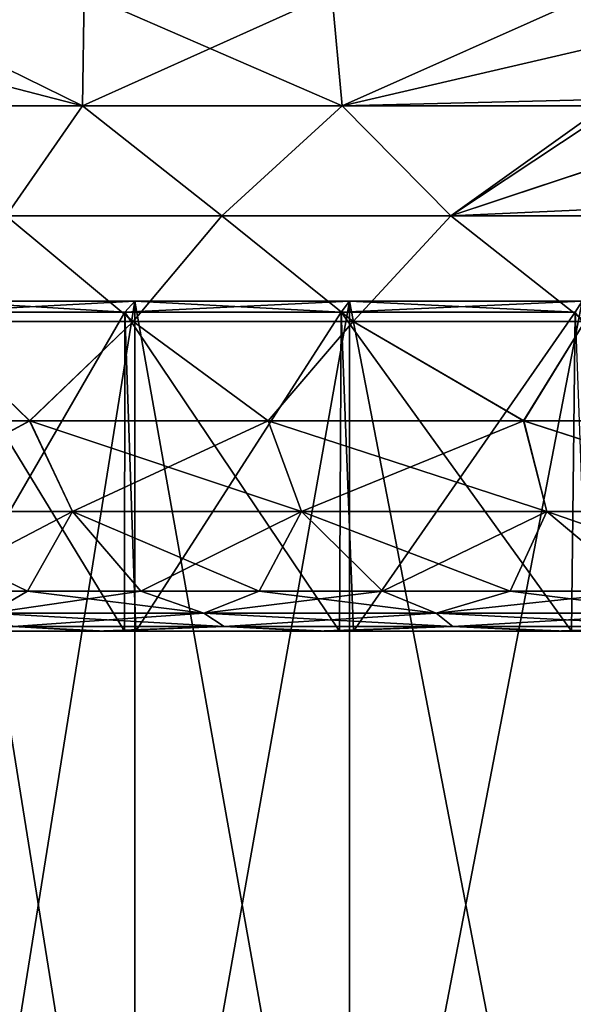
# Model space of a CAD drawing. Header units: metres. Extents: x -106 to 264, y -111 to 81.
# Tile 110 of 256: x 67.33 to 70.8, y 27.16 to 33.33. Entities that reach past the tile are written whole.
import ezdxf

# ---------------------------------------------------------------- set-up
doc = ezdxf.new("R2010")
doc.units = ezdxf.units.M
doc.layers.add('solid_20422013', color=7, linetype='CONTINUOUS')

msp = doc.modelspace()

# ---------------------------------------------------------------- linework, layer by layer
at = {"layer": 'solid_20422013'}
for points in [[(67.724678, 32.795631, -13.31918), (66.277924, 33.169998, -12.294839), (66.293503, 33.5, -12.321825)], [(66.293503, 33.5, 12.321825), (66.277931, 33.169937, 12.294862), (67.724724, 32.795631, 13.319211)], [(67.736198, 33.5, 13.3864), (66.293503, 33.5, 12.321825), (67.724724, 32.795631, 13.319211)], [(67.736198, 33.5, -13.3864), (67.724678, 32.795631, -13.31918), (66.293503, 33.5, -12.321825)], [(69.28894, 33.5, -14.282878), (69.352867, 32.795631, -14.25922), (67.724678, 32.795631, -13.31918)], [(67.736198, 33.5, -13.3864), (69.28894, 33.5, -14.282878), (67.724678, 32.795631, -13.31918)], [(67.736198, 33.5, 13.3864), (67.724724, 32.795631, 13.319211), (69.352913, 32.795631, 14.259245)], [(69.28894, 33.5, 14.282878), (67.736198, 33.5, 13.3864), (69.352913, 32.795631, 14.259245)], [(70.932236, 33.5, 15), (69.28894, 33.5, 14.282878), (69.352913, 32.795631, 14.259245)], [(69.28894, 33.5, -14.282878), (70.932236, 33.5, -15), (69.352867, 32.795631, -14.25922)], [(70.932236, 33.5, -15), (70.963371, 33.169937, -15), (69.352867, 32.795631, -14.25922)], [(70.963394, 33.169998, 15), (70.932236, 33.5, 15), (69.352913, 32.795631, 14.259245)], [(66.277931, 33.169937, 12.294862), (66.221123, 32.795654, 12.196459), (67.724724, 32.795631, 13.319211)], [(67.724678, 32.795631, -13.31918), (66.221176, 32.795776, -12.196557), (66.277924, 33.169998, -12.294839)], [(70.963371, 33.169937, -15), (71.076996, 32.795654, -15), (69.352867, 32.795631, -14.25922)], [(71.060448, 32.836376, 15), (70.963394, 33.169998, 15), (69.352913, 32.795631, 14.259245)], [(67.724724, 32.795631, 13.319211), (66.221123, 32.795654, 12.196459), (67.245697, 32.104633, 12.807829)], [(67.245476, 32.104633, -12.807673), (66.221176, 32.795776, -12.196557), (67.724678, 32.795631, -13.31918)], [(68.599213, 32.104633, -13.684303), (67.245476, 32.104633, -12.807673), (67.724678, 32.795631, -13.31918)], [(67.724724, 32.795631, 13.319211), (67.245697, 32.104633, 12.807829), (68.599442, 32.104633, 13.684437)], [(68.599213, 32.104633, -13.684303), (67.724678, 32.795631, -13.31918), (69.352867, 32.795631, -14.25922)], [(69.352913, 32.795631, 14.259245), (67.724724, 32.795631, 13.319211), (68.599442, 32.104633, 13.684437)], [(70.035248, 32.104633, -14.418378), (68.599213, 32.104633, -13.684303), (69.352867, 32.795631, -14.25922)], [(69.352913, 32.795631, 14.259245), (68.599442, 32.104633, 13.684437), (70.035492, 32.104633, 14.418487)], [(70.035248, 32.104633, -14.418378), (69.352867, 32.795631, -14.25922), (71.076996, 32.795654, -15)], [(71.060448, 32.836376, 15), (69.352913, 32.795631, 14.259245), (70.035492, 32.104633, 14.418487)], [(71.230125, 32.498989, -15), (70.035248, 32.104633, -14.418378), (71.076996, 32.795654, -15)], [(71.228447, 32.501678, 15), (71.060448, 32.836376, 15), (70.035492, 32.104633, 14.418487)], [(71.230125, 32.498989, -15), (71.532425, 32.104057, -15), (70.035248, 32.104633, -14.418378)], [(71.474159, 32.169384, 15), (71.228447, 32.501678, 15), (70.035492, 32.104633, 14.418487)], [(71.474159, 32.169384, 15), (70.035492, 32.104633, 14.418487), (70.876129, 31.441523, 14.504486)], [(68.041908, 31.441523, -13.056366), (66.750679, 31.441523, -12.122659), (67.245476, 32.104633, -12.807673)], [(67.245697, 32.104633, 12.807829), (66.75071, 31.441523, 12.12268), (68.041939, 31.441523, 13.056384)], [(68.041908, 31.441523, -13.056366), (67.245476, 32.104633, -12.807673), (68.599213, 32.104633, -13.684303)], [(68.599442, 32.104633, 13.684437), (67.245697, 32.104633, 12.807829), (68.041939, 31.441523, 13.056384)], [(69.421875, 31.441523, -13.853091), (68.041908, 31.441523, -13.056366), (68.599213, 32.104633, -13.684303)], [(68.599442, 32.104633, 13.684437), (68.041939, 31.441523, 13.056384), (69.421898, 31.441523, 13.853106)], [(69.421875, 31.441523, -13.853091), (68.599213, 32.104633, -13.684303), (70.035248, 32.104633, -14.418378)], [(70.035492, 32.104633, 14.418487), (68.599442, 32.104633, 13.684437), (69.421898, 31.441523, 13.853106)], [(70.876099, 31.441523, -14.504474), (69.421875, 31.441523, -13.853091), (70.035248, 32.104633, -14.418378)], [(70.035492, 32.104633, 14.418487), (69.421898, 31.441523, 13.853106), (70.876129, 31.441523, 14.504486)], [(70.876099, 31.441523, -14.504474), (70.035248, 32.104633, -14.418378), (71.532425, 32.104057, -15)], [(68.054131, 31.570021, 10.2093), (67.990387, 31.5, 10.286352), (66.768272, 31.5, 9.138704)], [(68.054131, 31.570021, 10.2093), (66.768272, 31.5, 9.138704), (66.841164, 31.570021, 9.07025)], [(66.841164, 31.570021, -9.07025), (66.768272, 31.5, -9.138704), (67.990387, 31.5, -10.286352)], [(68.054131, 31.570021, -10.2093), (66.841164, 31.570021, -9.07025), (67.990387, 31.5, -10.286352)], [(66.841164, 24, -9.07025), (66.841164, 31.570021, -9.07025), (68.054131, 31.570021, -10.2093)], [(68.054131, 24, -10.2093), (66.841164, 24, -9.07025), (68.054131, 31.570021, -10.2093)], [(66.841164, 31.570021, 9.07025), (66.841164, 24, 9.07025), (68.054131, 24, 10.2093)], [(68.054131, 31.570021, 10.2093), (66.841164, 31.570021, 9.07025), (68.054131, 24, 10.2093)], [(69.400291, 31.570021, 11.187345), (69.34671, 31.5, 11.271778), (67.990387, 31.5, 10.286352)], [(69.400291, 31.570021, 11.187345), (67.990387, 31.5, 10.286352), (68.054131, 31.570021, 10.2093)], [(68.054131, 31.570021, -10.2093), (67.990387, 31.5, -10.286352), (69.34671, 31.5, -11.271778)], [(69.400291, 31.570021, -11.187345), (68.054131, 31.570021, -10.2093), (69.34671, 31.5, -11.271778)], [(68.054131, 24, -10.2093), (68.054131, 31.570021, -10.2093), (69.400291, 31.570021, -11.187345)], [(69.400291, 24, -11.187345), (68.054131, 24, -10.2093), (69.400291, 31.570021, -11.187345)], [(68.054131, 31.570021, 10.2093), (68.054131, 24, 10.2093), (69.400291, 24, 11.187345)], [(69.400291, 31.570021, 11.187345), (68.054131, 31.570021, 10.2093), (69.400291, 24, 11.187345)], [(70.858421, 31.570021, 11.988958), (70.815849, 31.5, 12.079441), (69.34671, 31.5, 11.271778)], [(70.858421, 31.570021, 11.988958), (69.34671, 31.5, 11.271778), (69.400291, 31.570021, 11.187345)], [(69.400291, 31.570021, -11.187345), (69.34671, 31.5, -11.271778), (70.815849, 31.5, -12.079441)], [(70.858421, 31.570021, -11.988958), (69.400291, 31.570021, -11.187345), (70.815849, 31.5, -12.079441)], [(69.400291, 24, -11.187345), (69.400291, 31.570021, -11.187345), (70.858421, 31.570021, -11.988958)], [(70.858421, 24, -11.988958), (69.400291, 24, -11.187345), (70.858421, 31.570021, -11.988958)], [(69.400291, 31.570021, 11.187345), (69.400291, 24, 11.187345), (70.858421, 24, 11.988958)], [(70.858421, 31.570021, 11.988958), (69.400291, 31.570021, 11.187345), (70.858421, 24, 11.988958)], [(66.768272, 31.5, 9.138704), (67.990387, 31.5, 10.286352), (66.832382, 29.5, 9.205415)], [(66.768272, 31.5, -9.138704), (66.778313, 29.5, -9.148576), (67.988548, 29.5, -10.284259)], [(67.990387, 31.5, -10.286352), (66.768272, 31.5, -9.138704), (67.988548, 29.5, -10.284259)], [(67.990387, 31.5, 10.286352), (68.05999, 29.5, 10.342822), (66.832382, 29.5, 9.205415)], [(67.990387, 31.5, -10.286352), (67.988548, 29.5, -10.284259), (69.336731, 29.5, -11.265304)], [(67.990387, 31.5, 10.286352), (69.34671, 31.5, 11.271778), (68.05999, 29.5, 10.342822)], [(69.34671, 31.5, -11.271778), (67.990387, 31.5, -10.286352), (69.336731, 29.5, -11.265304)], [(69.34671, 31.5, 11.271778), (69.424576, 29.5, 11.320291), (68.05999, 29.5, 10.342822)], [(69.34671, 31.5, -11.271778), (69.336731, 29.5, -11.265304), (70.791275, 29.5, -12.066095)], [(69.34671, 31.5, 11.271778), (70.815849, 31.5, 12.079441), (69.424576, 29.5, 11.320291)], [(70.815849, 31.5, -12.079441), (69.34671, 31.5, -11.271778), (70.791275, 29.5, -12.066095)], [(70.815849, 31.5, 12.079441), (70.889183, 29.5, 12.112454), (69.424576, 29.5, 11.320291)], [(70.815849, 31.5, -12.079441), (70.791275, 29.5, -12.066095), (72.349396, 29.5, -12.687476)], [(67.392487, 30.81955, -12.195331), (66.022453, 30.81955, -11.040559), (66.750679, 31.441523, -12.122659)], [(66.75071, 31.441523, 12.12268), (66.023911, 30.81955, 11.04194), (67.394096, 30.81955, 12.19653)], [(67.392487, 30.81955, -12.195331), (66.750679, 31.441523, -12.122659), (68.041908, 31.441523, -13.056366)], [(68.041939, 31.441523, 13.056384), (66.75071, 31.441523, 12.12268), (67.394096, 30.81955, 12.19653)], [(68.888733, 30.81955, -13.181101), (67.392487, 30.81955, -12.195331), (68.041908, 31.441523, -13.056366)], [(68.041939, 31.441523, 13.056384), (67.394096, 30.81955, 12.19653), (68.890465, 30.81955, 13.182104)], [(68.888733, 30.81955, -13.181101), (68.041908, 31.441523, -13.056366), (69.421875, 31.441523, -13.853091)], [(69.421898, 31.441523, 13.853106), (68.041939, 31.441523, 13.056384), (68.890465, 30.81955, 13.182104)], [(70.490448, 30.81955, -13.98421), (68.888733, 30.81955, -13.181101), (69.421875, 31.441523, -13.853091)], [(69.421898, 31.441523, 13.853106), (68.890465, 30.81955, 13.182104), (70.492287, 30.81955, 13.985002)], [(70.490448, 30.81955, -13.98421), (69.421875, 31.441523, -13.853091), (70.876099, 31.441523, -14.504474)], [(70.876129, 31.441523, 14.504486), (69.421898, 31.441523, 13.853106), (70.492287, 30.81955, 13.985002)], [(72.175446, 30.81955, -14.593528), (70.490448, 30.81955, -13.98421), (70.876099, 31.441523, -14.504474)], [(70.876129, 31.441523, 14.504486), (70.492287, 30.81955, 13.985002), (72.177368, 30.81955, 14.594098)], [(66.343178, 30.251143, -10.765601), (66.022453, 30.81955, -11.040559), (67.392487, 30.81955, -12.195331)], [(66.343178, 30.251143, 10.765601), (67.394096, 30.81955, 12.19653), (66.023911, 30.81955, 11.04194)], [(66.343178, 30.251143, 10.765601), (67.661667, 30.251143, 11.871943), (67.394096, 30.81955, 12.19653)], [(67.661667, 30.251143, -11.871943), (66.343178, 30.251143, -10.765601), (67.392487, 30.81955, -12.195331)], [(67.661667, 30.251143, -11.871943), (67.392487, 30.81955, -12.195331), (68.888733, 30.81955, -13.181101)], [(69.099678, 30.251143, 12.817738), (68.890465, 30.81955, 13.182104), (67.394096, 30.81955, 12.19653)], [(67.661667, 30.251143, 11.871943), (69.099678, 30.251143, 12.817738), (67.394096, 30.81955, 12.19653)], [(69.099678, 30.251143, -12.817738), (67.661667, 30.251143, -11.871943), (68.888733, 30.81955, -13.181101)], [(69.099678, 30.251143, -12.817738), (68.888733, 30.81955, -13.181101), (70.490448, 30.81955, -13.98421)], [(70.637764, 30.251143, 13.590194), (70.492287, 30.81955, 13.985002), (68.890465, 30.81955, 13.182104)], [(69.099678, 30.251143, 12.817738), (70.637764, 30.251143, 13.590194), (68.890465, 30.81955, 13.182104)], [(70.637764, 30.251143, -13.590194), (69.099678, 30.251143, -12.817738), (70.490448, 30.81955, -13.98421)], [(72.255127, 30.251143, -14.178865), (70.490448, 30.81955, -13.98421), (72.175446, 30.81955, -14.593528)], [(72.255127, 30.251143, -14.178865), (70.637764, 30.251143, -13.590194), (70.490448, 30.81955, -13.98421)], [(72.255127, 30.251143, 14.178865), (72.177368, 30.81955, 14.594098), (70.492287, 30.81955, 13.985002)], [(70.637764, 30.251143, 13.590194), (72.255127, 30.251143, 14.178865), (70.492287, 30.81955, 13.985002)], [(67.661667, 30.251143, -11.871943), (66.706055, 29.75, -10.429492), (66.343178, 30.251143, -10.765601)], [(66.343178, 30.251143, 10.765601), (66.706055, 29.75, 10.429492), (67.380257, 29.75, 11.023879)], [(66.343178, 30.251143, 10.765601), (67.380257, 29.75, 11.023879), (67.661667, 30.251143, 11.871943)], [(67.661667, 30.251143, -11.871943), (67.380257, 29.75, -11.023879), (66.706055, 29.75, -10.429492)], [(67.661667, 30.251143, -11.871943), (68.090446, 29.75, -11.574759), (67.380257, 29.75, -11.023879)], [(67.661667, 30.251143, 11.871943), (67.380257, 29.75, 11.023879), (68.090446, 29.75, 11.574759)], [(69.099678, 30.251143, -12.817738), (68.090446, 29.75, -11.574759), (67.661667, 30.251143, -11.871943)], [(67.661667, 30.251143, 11.871943), (68.090446, 29.75, 11.574759), (68.833824, 29.75, 12.079959)], [(67.661667, 30.251143, 11.871943), (68.833824, 29.75, 12.079959), (69.099678, 30.251143, 12.817738)], [(69.099678, 30.251143, -12.817738), (68.833824, 29.75, -12.079959), (68.090446, 29.75, -11.574759)], [(69.099678, 30.251143, -12.817738), (69.60746, 29.75, -12.537485), (68.833824, 29.75, -12.079959)], [(69.099678, 30.251143, 12.817738), (68.833824, 29.75, 12.079959), (69.60746, 29.75, 12.537485)], [(70.637764, 30.251143, -13.590194), (69.60746, 29.75, -12.537485), (69.099678, 30.251143, -12.817738)], [(69.099678, 30.251143, 12.817738), (69.60746, 29.75, 12.537485), (70.408295, 29.75, 12.945532)], [(69.099678, 30.251143, 12.817738), (70.408295, 29.75, 12.945532), (70.637764, 30.251143, 13.590194)], [(70.637764, 30.251143, -13.590194), (70.408295, 29.75, -12.945532), (69.60746, 29.75, -12.537485)], [(70.637764, 30.251143, -13.590194), (71.23317, 29.75, -13.302488), (70.408295, 29.75, -12.945532)], [(70.637764, 30.251143, 13.590194), (70.408295, 29.75, 12.945532), (71.23317, 29.75, 13.302488)], [(72.255127, 30.251143, -14.178865), (71.23317, 29.75, -13.302488), (70.637764, 30.251143, -13.590194)], [(70.637764, 30.251143, 13.590194), (71.23317, 29.75, 13.302488), (72.078835, 29.75, 13.606945)], [(70.637764, 30.251143, 13.590194), (72.078835, 29.75, 13.606945), (72.255127, 30.251143, 14.178865)], [(66.706055, 29.75, -10.429492), (67.380257, 29.75, -11.023879), (67.143906, 29.613848, -10.560848)], [(67.143906, 29.613848, 10.560848), (67.380257, 29.75, 11.023879), (66.706055, 29.75, 10.429492)], [(68.090446, 29.75, -11.574759), (68.485092, 29.613848, -11.6116), (67.143906, 29.613848, -10.560848)], [(67.380257, 29.75, -11.023879), (68.090446, 29.75, -11.574759), (67.143906, 29.613848, -10.560848)], [(67.143906, 29.613848, 10.560848), (68.485092, 29.613848, 11.6116), (67.380257, 29.75, 11.023879)], [(68.485092, 29.613848, 11.6116), (68.090446, 29.75, 11.574759), (67.380257, 29.75, 11.023879)], [(68.090446, 29.75, -11.574759), (68.833824, 29.75, -12.079959), (68.485092, 29.613848, -11.6116)], [(68.485092, 29.613848, 11.6116), (68.833824, 29.75, 12.079959), (68.090446, 29.75, 11.574759)], [(69.60746, 29.75, -12.537485), (69.943153, 29.613848, -12.493029), (68.485092, 29.613848, -11.6116)], [(68.833824, 29.75, -12.079959), (69.60746, 29.75, -12.537485), (68.485092, 29.613848, -11.6116)], [(68.485092, 29.613848, 11.6116), (69.943153, 29.613848, 12.493029), (68.833824, 29.75, 12.079959)], [(69.943153, 29.613848, 12.493029), (69.60746, 29.75, 12.537485), (68.833824, 29.75, 12.079959)], [(69.60746, 29.75, -12.537485), (70.408295, 29.75, -12.945532), (69.943153, 29.613848, -12.493029)], [(69.943153, 29.613848, 12.493029), (70.408295, 29.75, 12.945532), (69.60746, 29.75, 12.537485)], [(71.23317, 29.75, -13.302488), (71.496826, 29.613848, -13.192281), (69.943153, 29.613848, -12.493029)], [(70.408295, 29.75, -12.945532), (71.23317, 29.75, -13.302488), (69.943153, 29.613848, -12.493029)], [(69.943153, 29.613848, 12.493029), (71.496826, 29.613848, 13.192281), (70.408295, 29.75, 12.945532)], [(71.496826, 29.613848, 13.192281), (71.23317, 29.75, 13.302488), (70.408295, 29.75, 12.945532)], [(67.293137, 29.528822, -10.392402), (67.143906, 29.613848, -10.560848), (68.485092, 29.613848, -11.6116)], [(68.61293, 29.528822, 11.426394), (68.485092, 29.613848, 11.6116), (67.143906, 29.613848, 10.560848)], [(67.293137, 29.528822, 10.392402), (68.61293, 29.528822, 11.426394), (67.143906, 29.613848, 10.560848)], [(68.61293, 29.528822, -11.426394), (67.293137, 29.528822, -10.392402), (68.485092, 29.613848, -11.6116)], [(68.61293, 29.528822, -11.426394), (68.485092, 29.613848, -11.6116), (69.943153, 29.613848, -12.493029)], [(70.047737, 29.528822, 12.293764), (69.943153, 29.613848, 12.493029), (68.485092, 29.613848, 11.6116)], [(68.61293, 29.528822, 11.426394), (70.047737, 29.528822, 12.293764), (68.485092, 29.613848, 11.6116)], [(70.047737, 29.528822, -12.293764), (68.61293, 29.528822, -11.426394), (69.943153, 29.613848, -12.493029)], [(70.047737, 29.528822, -12.293764), (69.943153, 29.613848, -12.493029), (71.496826, 29.613848, -13.192281)], [(71.57663, 29.528822, 12.981864), (71.496826, 29.613848, 13.192281), (69.943153, 29.613848, 12.493029)], [(70.047737, 29.528822, 12.293764), (71.57663, 29.528822, 12.981864), (69.943153, 29.613848, 12.493029)], [(71.57663, 29.528822, -12.981864), (70.047737, 29.528822, -12.293764), (71.496826, 29.613848, -13.192281)], [(67.293137, 29.528822, 10.392402), (66.562943, 29.5, 9.351251), (67.799988, 29.5, 10.512093)], [(67.293137, 29.528822, -10.392402), (67.873009, 29.5, -10.571954), (66.61821, 29.5, -9.409348)], [(68.61293, 29.528822, -11.426394), (67.873009, 29.5, -10.571954), (67.293137, 29.528822, -10.392402)], [(67.293137, 29.528822, 10.392402), (67.799988, 29.5, 10.512093), (68.61293, 29.528822, 11.426394)], [(68.61293, 29.528822, 11.426394), (67.799988, 29.5, 10.512093), (69.17804, 29.5, 11.514871)], [(68.61293, 29.528822, -11.426394), (69.26783, 29.5, -11.571076), (67.873009, 29.5, -10.571954)], [(70.047737, 29.528822, -12.293764), (69.26783, 29.5, -11.571076), (68.61293, 29.528822, -11.426394)], [(68.61293, 29.528822, 11.426394), (69.17804, 29.5, 11.514871), (70.047737, 29.528822, 12.293764)], [(70.047737, 29.528822, 12.293764), (69.17804, 29.5, 11.514871), (70.66481, 29.5, 12.333404)], [(70.047737, 29.528822, -12.293764), (70.764885, 29.5, -12.380789), (69.26783, 29.5, -11.571076)], [(71.57663, 29.528822, -12.981864), (70.764885, 29.5, -12.380789), (70.047737, 29.528822, -12.293764)], [(70.047737, 29.528822, 12.293764), (70.66481, 29.5, 12.333404), (71.57663, 29.528822, 12.981864)], [(71.57663, 29.528822, 12.981864), (70.66481, 29.5, 12.333404), (72.257446, 29.5, 12.96855)], [(71.57663, 29.528822, -12.981864), (72.362579, 29.5, -13.002541), (70.764885, 29.5, -12.380789)], [(66.832382, 29.5, 9.205415), (67.799988, 29.5, 10.512093), (66.562943, 29.5, 9.351251)], [(66.778313, 29.5, -9.148576), (66.61821, 29.5, -9.409348), (67.873009, 29.5, -10.571954)], [(67.988548, 29.5, -10.284259), (66.778313, 29.5, -9.148576), (67.873009, 29.5, -10.571954)], [(66.832382, 29.5, 9.205415), (68.05999, 29.5, 10.342822), (67.799988, 29.5, 10.512093)], [(68.05999, 29.5, 10.342822), (69.17804, 29.5, 11.514871), (67.799988, 29.5, 10.512093)], [(67.988548, 29.5, -10.284259), (67.873009, 29.5, -10.571954), (69.26783, 29.5, -11.571076)], [(69.336731, 29.5, -11.265304), (67.988548, 29.5, -10.284259), (69.26783, 29.5, -11.571076)], [(68.05999, 29.5, 10.342822), (69.424576, 29.5, 11.320291), (69.17804, 29.5, 11.514871)], [(69.424576, 29.5, 11.320291), (70.66481, 29.5, 12.333404), (69.17804, 29.5, 11.514871)], [(69.336731, 29.5, -11.265304), (69.26783, 29.5, -11.571076), (70.764885, 29.5, -12.380789)], [(70.791275, 29.5, -12.066095), (69.336731, 29.5, -11.265304), (70.764885, 29.5, -12.380789)], [(69.424576, 29.5, 11.320291), (70.889183, 29.5, 12.112454), (70.66481, 29.5, 12.333404)], [(70.889183, 29.5, 12.112454), (72.257446, 29.5, 12.96855), (70.66481, 29.5, 12.333404)], [(70.791275, 29.5, -12.066095), (70.764885, 29.5, -12.380789), (72.362579, 29.5, -13.002541)], [(72.349396, 29.5, -12.687476), (70.791275, 29.5, -12.066095), (72.362579, 29.5, -13.002541)]]:
    msp.add_3dface(points, dxfattribs=at)

doc.saveas('drawing.dxf')
